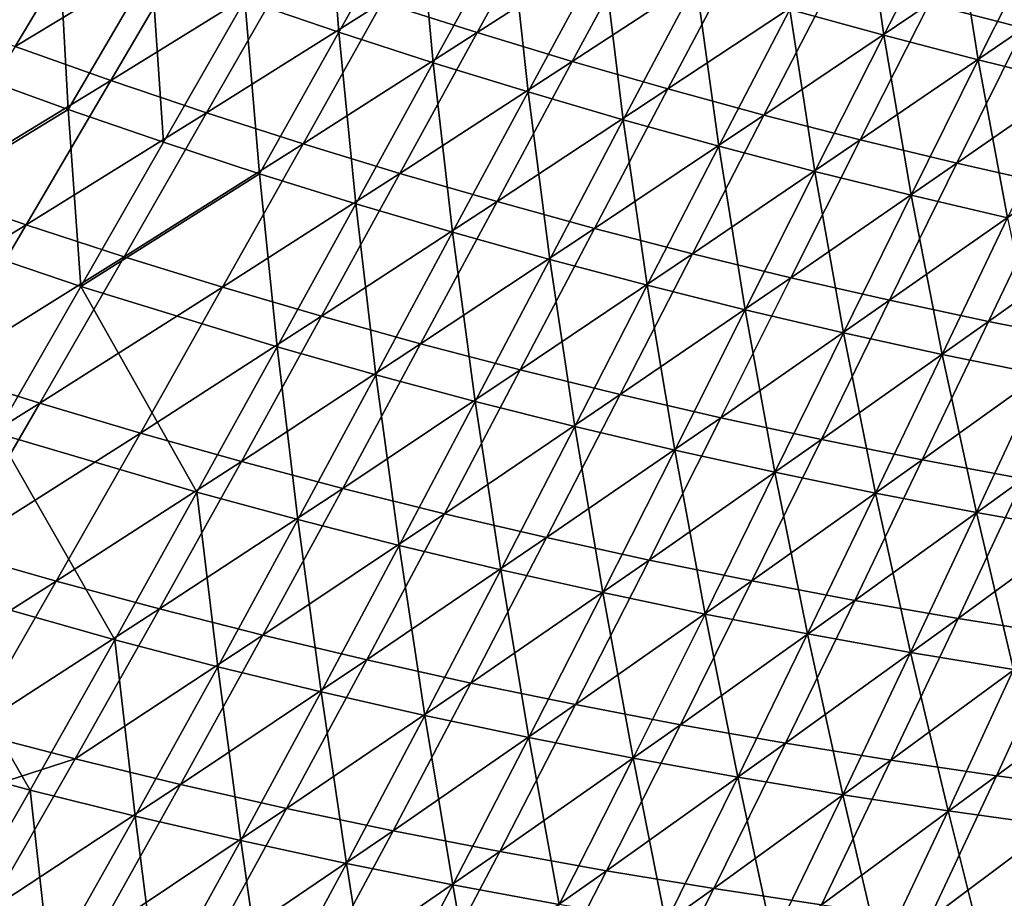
# Model space of a CAD drawing. Header units: metres. Extents: x 0 to 1400, y -1400 to 0.
# Tile 70 of 256: x 448 to 514, y -1257 to -1198. Entities that reach past the tile are written whole.
import ezdxf

# ---------------------------------------------------------------- set-up
doc = ezdxf.new("R2010")
doc.units = ezdxf.units.M

msp = doc.modelspace()

# ---------------------------------------------------------------- linework, layer by layer
at = {"layer": 'None'}
for points in [[(469.396881, -1199.155029, -337.55127), (463.085297, -1197.008667, -337.533508), (468.496826, -1187.606567, -365.794556)], [(469.396881, -1199.155029, -337.55127), (468.496826, -1187.606567, -365.794556), (474.679382, -1189.786133, -365.811066)], [(506.011627, -1199.362915, -365.899719), (499.693176, -1197.623413, -365.881226), (504.456238, -1188.550415, -394.222748)], [(506.011627, -1199.362915, -365.899719), (504.456238, -1188.550415, -394.222748), (510.653168, -1190.336182, -394.239716)], [(444.816162, -1202.049561, -309.324738), (444.340973, -1190.024902, -337.483063), (450.555939, -1192.443359, -337.49939)], [(475.737854, -1201.210205, -337.569519), (469.396881, -1199.155029, -337.55127), (474.679382, -1189.786133, -365.811066)], [(483.825806, -1189.87793, -364.786072), (472.31485, -1197.161987, -336.494659), (478.68399, -1199.190186, -336.523193)], [(475.737854, -1201.210205, -337.569519), (474.679382, -1189.786133, -365.811066), (480.891541, -1191.877686, -365.828033)], [(490.092896, -1191.855835, -364.812866), (483.825806, -1189.87793, -364.786072), (478.68399, -1199.190186, -336.523193)], [(519.91449, -1189.938843, -393.244629), (509.048615, -1197.259277, -364.896606), (515.414124, -1198.883911, -364.925598)], [(441.272552, -1197.752197, -308.19455), (447.65329, -1200.121826, -308.221863), (453.385651, -1190.526855, -336.413086)], [(453.385651, -1190.526855, -336.413086), (447.65329, -1200.121826, -308.221863), (459.66452, -1192.830322, -336.439606)], [(512.353821, -1201.014893, -365.918579), (506.011627, -1199.362915, -365.899719), (510.653168, -1190.336182, -394.239716)], [(512.353821, -1201.014893, -365.918579), (510.653168, -1190.336182, -394.239716), (516.874268, -1192.037231, -394.256958)], [(482.106842, -1203.174072, -337.588226), (475.737854, -1201.210205, -337.569519), (480.891541, -1191.877686, -365.828033)], [(490.092896, -1191.855835, -364.812866), (478.68399, -1199.190186, -336.523193), (485.080902, -1201.126953, -336.552338)], [(480.891541, -1191.877686, -365.828033), (487.131989, -1193.880981, -365.845367), (482.106842, -1203.174072, -337.588226)], [(496.386627, -1193.745239, -364.84024), (490.092896, -1191.855835, -364.812866), (485.080902, -1201.126953, -336.552338)], [(518.718689, -1202.57959, -365.937805), (512.353821, -1201.014893, -365.918579), (516.874268, -1192.037231, -394.256958)], [(451.198578, -1204.349731, -309.342804), (444.816162, -1202.049561, -309.324738), (450.555939, -1192.443359, -337.49939)], [(451.198578, -1204.349731, -309.342804), (450.555939, -1192.443359, -337.49939), (456.804504, -1194.771362, -337.516205)], [(447.65329, -1200.121826, -308.221863), (454.066803, -1202.395996, -308.249908), (459.66452, -1192.830322, -336.439606)], [(459.66452, -1192.830322, -336.439606), (454.066803, -1202.395996, -308.249908), (465.974609, -1195.041992, -336.466797)], [(487.131989, -1193.880981, -365.845367), (488.502594, -1205.046509, -337.607391), (482.106842, -1203.174072, -337.588226)], [(496.386627, -1193.745239, -364.84024), (485.080902, -1201.126953, -336.552338), (491.504211, -1202.972168, -336.582092)], [(488.502594, -1205.046509, -337.607391), (487.131989, -1193.880981, -365.845367), (493.399597, -1195.796143, -365.863098)], [(502.705658, -1195.546387, -364.868134), (496.386627, -1193.745239, -364.84024), (491.504211, -1202.972168, -336.582092)], [(457.613281, -1206.555786, -309.361359), (451.198578, -1204.349731, -309.342804), (456.804504, -1194.771362, -337.516205)], [(454.066803, -1202.395996, -308.249908), (460.511749, -1204.574951, -308.278687), (465.974609, -1195.041992, -336.466797)], [(463.085297, -1197.008667, -337.533508), (457.613281, -1206.555786, -309.361359), (456.804504, -1194.771362, -337.516205)], [(460.511749, -1204.574951, -308.278687), (472.31485, -1197.161987, -336.494659), (465.974609, -1195.041992, -336.466797)], [(494.923889, -1206.828003, -337.626984), (488.502594, -1205.046509, -337.607391), (493.399597, -1195.796143, -365.863098)], [(502.705658, -1195.546387, -364.868134), (491.504211, -1202.972168, -336.582092), (497.952454, -1204.726074, -336.612457)], [(494.923889, -1206.828003, -337.626984), (493.399597, -1195.796143, -365.863098), (499.693176, -1197.623413, -365.881226)], [(509.048615, -1197.259277, -364.896606), (502.705658, -1195.546387, -364.868134), (497.952454, -1204.726074, -336.612457)], [(464.058746, -1208.66748, -309.380432), (457.613281, -1206.555786, -309.361359), (463.085297, -1197.008667, -337.533508)], [(466.986816, -1206.658813, -308.308167), (472.31485, -1197.161987, -336.494659), (460.511749, -1204.574951, -308.278687)], [(469.396881, -1199.155029, -337.55127), (464.058746, -1208.66748, -309.380432), (463.085297, -1197.008667, -337.533508)], [(478.68399, -1199.190186, -336.523193), (472.31485, -1197.161987, -336.494659), (466.986816, -1206.658813, -308.308167)], [(509.048615, -1197.259277, -364.896606), (497.952454, -1204.726074, -336.612457), (504.424255, -1206.388916, -336.643372)], [(515.414124, -1198.883911, -364.925598), (509.048615, -1197.259277, -364.896606), (504.424255, -1206.388916, -336.643372)], [(501.369598, -1208.518799, -337.647034), (494.923889, -1206.828003, -337.626984), (499.693176, -1197.623413, -365.881226)], [(501.369598, -1208.518799, -337.647034), (499.693176, -1197.623413, -365.881226), (506.011627, -1199.362915, -365.899719)], [(470.533386, -1210.684692, -309.400024), (464.058746, -1208.66748, -309.380432), (469.396881, -1199.155029, -337.55127)], [(478.68399, -1199.190186, -336.523193), (466.986816, -1206.658813, -308.308167), (473.490814, -1208.647583, -308.338318)], [(475.737854, -1201.210205, -337.569519), (470.533386, -1210.684692, -309.400024), (469.396881, -1199.155029, -337.55127)], [(485.080902, -1201.126953, -336.552338), (478.68399, -1199.190186, -336.523193), (473.490814, -1208.647583, -308.338318)], [(504.424255, -1206.388916, -336.643372), (510.918121, -1207.960815, -336.674866), (515.414124, -1198.883911, -364.925598)], [(510.918121, -1207.960815, -336.674866), (521.800903, -1200.42041, -364.955048), (515.414124, -1198.883911, -364.925598)], [(507.838531, -1210.119141, -337.66748), (501.369598, -1208.518799, -337.647034), (506.011627, -1199.362915, -365.899719)], [(507.838531, -1210.119141, -337.66748), (506.011627, -1199.362915, -365.899719), (512.353821, -1201.014893, -365.918579)], [(447.65329, -1200.121826, -308.221863), (441.828247, -1209.86853, -280.115326), (454.066803, -1202.395996, -308.249908)], [(521.800903, -1200.42041, -364.955048), (510.918121, -1207.960815, -336.674866), (517.432678, -1209.441772, -336.706879)], [(475.737854, -1201.210205, -337.569519), (477.035706, -1212.6073, -309.420105), (470.533386, -1210.684692, -309.400024)], [(485.080902, -1201.126953, -336.552338), (473.490814, -1208.647583, -308.338318), (480.022369, -1210.541748, -308.369141)], [(477.035706, -1212.6073, -309.420105), (475.737854, -1201.210205, -337.569519), (482.106842, -1203.174072, -337.588226)], [(491.504211, -1202.972168, -336.582092), (485.080902, -1201.126953, -336.552338), (480.022369, -1210.541748, -308.369141)], [(514.329529, -1211.629517, -337.688354), (507.838531, -1210.119141, -337.66748), (512.353821, -1201.014893, -365.918579)], [(514.329529, -1211.629517, -337.688354), (512.353821, -1201.014893, -365.918579), (518.718689, -1202.57959, -365.937805)], [(438.983307, -1211.806152, -281.238434), (444.816162, -1202.049561, -309.324738), (451.198578, -1204.349731, -309.342804)], [(441.828247, -1209.86853, -280.115326), (448.380066, -1212.112671, -280.144379), (454.066803, -1202.395996, -308.249908)], [(454.066803, -1202.395996, -308.249908), (448.380066, -1212.112671, -280.144379), (460.511749, -1204.574951, -308.278687)], [(483.564331, -1214.435425, -309.440674), (477.035706, -1212.6073, -309.420105), (482.106842, -1203.174072, -337.588226)], [(491.504211, -1202.972168, -336.582092), (480.022369, -1210.541748, -308.369141), (486.580109, -1212.341309, -308.400604)], [(482.106842, -1203.174072, -337.588226), (488.502594, -1205.046509, -337.607391), (483.564331, -1214.435425, -309.440674)], [(497.952454, -1204.726074, -336.612457), (491.504211, -1202.972168, -336.582092), (486.580109, -1212.341309, -308.400604)], [(452.05545, -1216.251343, -281.27713), (438.983307, -1211.806152, -281.238434), (451.198578, -1204.349731, -309.342804)], [(448.380066, -1212.112671, -280.144379), (454.963501, -1214.257935, -280.174164), (460.511749, -1204.574951, -308.278687)], [(452.05545, -1216.251343, -281.27713), (451.198578, -1204.349731, -309.342804), (457.613281, -1206.555786, -309.361359)], [(454.963501, -1214.257935, -280.174164), (466.986816, -1206.658813, -308.308167), (460.511749, -1204.574951, -308.278687)], [(488.502594, -1205.046509, -337.607391), (490.118073, -1216.169312, -309.461731), (483.564331, -1214.435425, -309.440674)], [(497.952454, -1204.726074, -336.612457), (486.580109, -1212.341309, -308.400604), (493.162445, -1214.046509, -308.432709)], [(490.118073, -1216.169312, -309.461731), (488.502594, -1205.046509, -337.607391), (494.923889, -1206.828003, -337.626984)], [(504.424255, -1206.388916, -336.643372), (497.952454, -1204.726074, -336.612457), (493.162445, -1214.046509, -308.432709)], [(464.058746, -1208.66748, -309.380432), (452.05545, -1216.251343, -281.27713), (457.613281, -1206.555786, -309.361359)], [(493.162445, -1214.046509, -308.432709), (499.767853, -1215.657715, -308.465393), (504.424255, -1206.388916, -336.643372)], [(499.767853, -1215.657715, -308.465393), (510.918121, -1207.960815, -336.674866), (504.424255, -1206.388916, -336.643372)], [(461.577179, -1216.30481, -280.204681), (466.986816, -1206.658813, -308.308167), (454.963501, -1214.257935, -280.174164)], [(473.490814, -1208.647583, -308.338318), (466.986816, -1206.658813, -308.308167), (461.577179, -1216.30481, -280.204681)], [(496.69574, -1217.809692, -309.483246), (490.118073, -1216.169312, -309.461731), (494.923889, -1206.828003, -337.626984)], [(496.69574, -1217.809692, -309.483246), (494.923889, -1206.828003, -337.626984), (501.369598, -1208.518799, -337.647034)], [(503.296051, -1219.356689, -309.505188), (496.69574, -1217.809692, -309.483246), (501.369598, -1208.518799, -337.647034)], [(510.918121, -1207.960815, -336.674866), (499.767853, -1215.657715, -308.465393), (506.394867, -1217.174927, -308.498657)], [(503.296051, -1219.356689, -309.505188), (501.369598, -1208.518799, -337.647034), (507.838531, -1210.119141, -337.66748)], [(517.432678, -1209.441772, -336.706879), (510.918121, -1207.960815, -336.674866), (506.394867, -1217.174927, -308.498657)], [(465.250366, -1220.305786, -281.317932), (452.05545, -1216.251343, -281.27713), (464.058746, -1208.66748, -309.380432)], [(473.490814, -1208.647583, -308.338318), (461.577179, -1216.30481, -280.204681), (468.219727, -1218.253418, -280.23587)], [(470.533386, -1210.684692, -309.400024), (465.250366, -1220.305786, -281.317932), (464.058746, -1208.66748, -309.380432)], [(480.022369, -1210.541748, -308.369141), (473.490814, -1208.647583, -308.338318), (468.219727, -1218.253418, -280.23587)], [(441.828247, -1209.86853, -280.115326), (435.888367, -1219.768677, -252.096558), (448.380066, -1212.112671, -280.144379)], [(506.394867, -1217.174927, -308.498657), (513.04187, -1218.598511, -308.532471), (517.432678, -1209.441772, -336.706879)], [(513.04187, -1218.598511, -308.532471), (523.966431, -1210.832031, -336.73941), (517.432678, -1209.441772, -336.706879)], [(480.022369, -1210.541748, -308.369141), (468.219727, -1218.253418, -280.23587), (474.889709, -1220.103882, -280.267761)], [(486.580109, -1212.341309, -308.400604), (480.022369, -1210.541748, -308.369141), (474.889709, -1220.103882, -280.267761)], [(509.917847, -1220.810791, -309.527618), (503.296051, -1219.356689, -309.505188), (507.838531, -1210.119141, -337.66748)], [(509.917847, -1220.810791, -309.527618), (507.838531, -1210.119141, -337.66748), (514.329529, -1211.629517, -337.688354)], [(470.533386, -1210.684692, -309.400024), (471.889679, -1222.186035, -281.339111), (465.250366, -1220.305786, -281.317932)], [(477.035706, -1212.6073, -309.420105), (471.889679, -1222.186035, -281.339111), (470.533386, -1210.684692, -309.400024)], [(513.04187, -1218.598511, -308.532471), (519.707458, -1219.928711, -308.566833), (523.966431, -1210.832031, -336.73941)], [(438.983307, -1211.806152, -281.238434), (452.05545, -1216.251343, -281.27713), (446.386444, -1226.098999, -253.27977)], [(516.559875, -1222.172363, -309.550446), (509.917847, -1220.810791, -309.527618), (514.329529, -1211.629517, -337.688354)], [(435.888367, -1219.768677, -252.096558), (442.580963, -1221.982178, -252.126007), (448.380066, -1212.112671, -280.144379)], [(448.380066, -1212.112671, -280.144379), (442.580963, -1221.982178, -252.126007), (454.963501, -1214.257935, -280.174164)], [(486.580109, -1212.341309, -308.400604), (474.889709, -1220.103882, -280.267761), (481.585571, -1221.856812, -280.300293)], [(493.162445, -1214.046509, -308.432709), (486.580109, -1212.341309, -308.400604), (481.585571, -1221.856812, -280.300293)], [(478.554871, -1223.96875, -281.360779), (471.889679, -1222.186035, -281.339111), (477.035706, -1212.6073, -309.420105)], [(478.554871, -1223.96875, -281.360779), (477.035706, -1212.6073, -309.420105), (483.564331, -1214.435425, -309.440674)], [(442.580963, -1221.982178, -252.126007), (449.30542, -1224.093628, -252.156204), (454.963501, -1214.257935, -280.174164)], [(449.30542, -1224.093628, -252.156204), (461.577179, -1216.30481, -280.204681), (454.963501, -1214.257935, -280.174164)], [(485.24472, -1225.654053, -281.382935), (478.554871, -1223.96875, -281.360779), (483.564331, -1214.435425, -309.440674)], [(481.585571, -1221.856812, -280.300293), (488.305725, -1223.512207, -280.333466), (493.162445, -1214.046509, -308.432709)], [(483.564331, -1214.435425, -309.440674), (490.118073, -1216.169312, -309.461731), (485.24472, -1225.654053, -281.382935)], [(488.305725, -1223.512207, -280.333466), (499.767853, -1215.657715, -308.465393), (493.162445, -1214.046509, -308.432709)], [(499.767853, -1215.657715, -308.465393), (488.305725, -1223.512207, -280.333466), (495.048523, -1225.070557, -280.367249)], [(506.394867, -1217.174927, -308.498657), (499.767853, -1215.657715, -308.465393), (495.048523, -1225.070557, -280.367249)], [(446.386444, -1226.098999, -253.27977), (452.05545, -1216.251343, -281.27713), (459.861115, -1230.078003, -253.321579)], [(456.060211, -1226.103027, -252.187119), (461.577179, -1216.30481, -280.204681), (449.30542, -1224.093628, -252.156204)], [(452.05545, -1216.251343, -281.27713), (465.250366, -1220.305786, -281.317932), (459.861115, -1230.078003, -253.321579)], [(468.219727, -1218.253418, -280.23587), (461.577179, -1216.30481, -280.204681), (456.060211, -1226.103027, -252.187119)], [(490.118073, -1216.169312, -309.461731), (491.957916, -1227.242676, -281.405548), (485.24472, -1225.654053, -281.382935)], [(491.957916, -1227.242676, -281.405548), (490.118073, -1216.169312, -309.461731), (496.69574, -1217.809692, -309.483246)], [(495.048523, -1225.070557, -280.367249), (501.812378, -1226.532104, -280.401611), (506.394867, -1217.174927, -308.498657)], [(501.812378, -1226.532104, -280.401611), (513.04187, -1218.598511, -308.532471), (506.394867, -1217.174927, -308.498657)], [(498.693268, -1228.735107, -281.42865), (491.957916, -1227.242676, -281.405548), (496.69574, -1217.809692, -309.483246)], [(498.693268, -1228.735107, -281.42865), (496.69574, -1217.809692, -309.483246), (503.296051, -1219.356689, -309.505188)], [(468.219727, -1218.253418, -280.23587), (456.060211, -1226.103027, -252.187119), (462.843872, -1228.010864, -252.218719)], [(474.889709, -1220.103882, -280.267761), (468.219727, -1218.253418, -280.23587), (462.843872, -1228.010864, -252.218719)], [(501.812378, -1226.532104, -280.401611), (508.595642, -1227.897217, -280.436584), (513.04187, -1218.598511, -308.532471)], [(508.595642, -1227.897217, -280.436584), (519.707458, -1219.928711, -308.566833), (513.04187, -1218.598511, -308.532471)], [(505.449463, -1230.131714, -281.452179), (498.693268, -1228.735107, -281.42865), (503.296051, -1219.356689, -309.505188)], [(505.449463, -1230.131714, -281.452179), (503.296051, -1219.356689, -309.505188), (509.917847, -1220.810791, -309.527618)], [(459.861115, -1230.078003, -253.321579), (465.250366, -1220.305786, -281.317932), (466.639893, -1231.915649, -253.343231)], [(474.889709, -1220.103882, -280.267761), (462.843872, -1228.010864, -252.218719), (469.654846, -1229.817383, -252.251007)], [(465.250366, -1220.305786, -281.317932), (471.889679, -1222.186035, -281.339111), (466.639893, -1231.915649, -253.343231)], [(481.585571, -1221.856812, -280.300293), (474.889709, -1220.103882, -280.267761), (469.654846, -1229.817383, -252.251007)], [(508.595642, -1227.897217, -280.436584), (515.396729, -1229.166138, -280.472076), (519.707458, -1219.928711, -308.566833)], [(512.22522, -1231.433105, -281.476166), (505.449463, -1230.131714, -281.452179), (509.917847, -1220.810791, -309.527618)], [(512.22522, -1231.433105, -281.476166), (509.917847, -1220.810791, -309.527618), (516.559875, -1222.172363, -309.550446)], [(442.580963, -1221.982178, -252.126007), (436.646149, -1232.006714, -224.197876), (449.30542, -1224.093628, -252.156204)], [(466.639893, -1231.915649, -253.343231), (471.889679, -1222.186035, -281.339111), (473.444183, -1233.652344, -253.365387)], [(469.654846, -1229.817383, -252.251007), (476.491516, -1231.523071, -252.283966), (481.585571, -1221.856812, -280.300293)], [(471.889679, -1222.186035, -281.339111), (478.554871, -1223.96875, -281.360779), (473.444183, -1233.652344, -253.365387)], [(476.491516, -1231.523071, -252.283966), (488.305725, -1223.512207, -280.333466), (481.585571, -1221.856812, -280.300293)], [(519.019348, -1232.639648, -281.50058), (512.22522, -1231.433105, -281.476166), (516.559875, -1222.172363, -309.550446)], [(488.305725, -1223.512207, -280.333466), (476.491516, -1231.523071, -252.283966), (483.352142, -1233.128174, -252.317551)], [(495.048523, -1225.070557, -280.367249), (488.305725, -1223.512207, -280.333466), (483.352142, -1233.128174, -252.317551)], [(436.646149, -1232.006714, -224.197876), (443.512939, -1234.084229, -224.227844), (449.30542, -1224.093628, -252.156204)], [(443.512939, -1234.084229, -224.227844), (456.060211, -1226.103027, -252.187119), (449.30542, -1224.093628, -252.156204)], [(473.444183, -1233.652344, -253.365387), (478.554871, -1223.96875, -281.360779), (480.272705, -1235.288574, -253.388031)], [(478.554871, -1223.96875, -281.360779), (485.24472, -1225.654053, -281.382935), (480.272705, -1235.288574, -253.388031)], [(483.352142, -1233.128174, -252.317551), (490.235016, -1234.633301, -252.351746), (495.048523, -1225.070557, -280.367249)], [(490.235016, -1234.633301, -252.351746), (501.812378, -1226.532104, -280.401611), (495.048523, -1225.070557, -280.367249)], [(480.272705, -1235.288574, -253.388031), (485.24472, -1225.654053, -281.382935), (487.124084, -1236.824951, -253.411148)], [(485.24472, -1225.654053, -281.382935), (491.957916, -1227.242676, -281.405548), (487.124084, -1236.824951, -253.411148)], [(440.581116, -1236.101929, -225.36937), (446.386444, -1226.098999, -253.27977), (454.338165, -1240.005737, -225.410553)], [(450.410217, -1236.056274, -224.258514), (456.060211, -1226.103027, -252.187119), (443.512939, -1234.084229, -224.227844)], [(446.386444, -1226.098999, -253.27977), (459.861115, -1230.078003, -253.321579), (454.338165, -1240.005737, -225.410553)], [(462.843872, -1228.010864, -252.218719), (456.060211, -1226.103027, -252.187119), (450.410217, -1236.056274, -224.258514)], [(490.235016, -1234.633301, -252.351746), (497.138397, -1236.038574, -252.386536), (501.812378, -1226.532104, -280.401611)], [(497.138397, -1236.038574, -252.386536), (508.595642, -1227.897217, -280.436584), (501.812378, -1226.532104, -280.401611)], [(487.124084, -1236.824951, -253.411148), (491.957916, -1227.242676, -281.405548), (493.997009, -1238.262207, -253.434708)], [(491.957916, -1227.242676, -281.405548), (498.693268, -1228.735107, -281.42865), (493.997009, -1238.262207, -253.434708)], [(462.843872, -1228.010864, -252.218719), (450.410217, -1236.056274, -224.258514), (457.336426, -1237.923462, -224.289856)], [(469.654846, -1229.817383, -252.251007), (462.843872, -1228.010864, -252.218719), (457.336426, -1237.923462, -224.289856)], [(497.138397, -1236.038574, -252.386536), (504.060608, -1237.344604, -252.42189), (508.595642, -1227.897217, -280.436584)], [(504.060608, -1237.344604, -252.42189), (515.396729, -1229.166138, -280.472076), (508.595642, -1227.897217, -280.436584)], [(493.997009, -1238.262207, -253.434708), (498.693268, -1228.735107, -281.42865), (500.890228, -1239.60083, -253.458725)], [(498.693268, -1228.735107, -281.42865), (505.449463, -1230.131714, -281.452179), (500.890228, -1239.60083, -253.458725)], [(515.396729, -1229.166138, -280.472076), (504.060608, -1237.344604, -252.42189), (510.999939, -1238.551758, -252.457809)], [(522.213989, -1230.339233, -280.508087), (515.396729, -1229.166138, -280.472076), (510.999939, -1238.551758, -252.457809)], [(454.338165, -1240.005737, -225.410553), (459.861115, -1230.078003, -253.321579), (461.257813, -1241.800781, -225.431885)], [(457.336426, -1237.923462, -224.289856), (464.289856, -1239.686157, -224.321884), (469.654846, -1229.817383, -252.251007)], [(459.861115, -1230.078003, -253.321579), (466.639893, -1231.915649, -253.343231), (461.257813, -1241.800781, -225.431885)], [(464.289856, -1239.686157, -224.321884), (476.491516, -1231.523071, -252.283966), (469.654846, -1229.817383, -252.251007)], [(500.890228, -1239.60083, -253.458725), (505.449463, -1230.131714, -281.452179), (507.802399, -1240.841431, -253.48317)], [(505.449463, -1230.131714, -281.452179), (512.22522, -1231.433105, -281.476166), (507.802399, -1240.841431, -253.48317)], [(522.213989, -1230.339233, -280.508087), (510.999939, -1238.551758, -252.457809), (517.954651, -1239.6604, -252.494232)], [(476.491516, -1231.523071, -252.283966), (464.289856, -1239.686157, -224.321884), (471.268829, -1241.344727, -224.354553)], [(483.352142, -1233.128174, -252.317551), (476.491516, -1231.523071, -252.283966), (471.268829, -1241.344727, -224.354553)], [(507.802399, -1240.841431, -253.48317), (512.22522, -1231.433105, -281.476166), (514.732178, -1241.984497, -253.508041)], [(512.22522, -1231.433105, -281.476166), (519.019348, -1232.639648, -281.50058), (514.732178, -1241.984497, -253.508041)], [(461.257813, -1241.800781, -225.431885), (466.639893, -1231.915649, -253.343231), (468.202637, -1243.491577, -225.45369)], [(466.639893, -1231.915649, -253.343231), (473.444183, -1233.652344, -253.365387), (468.202637, -1243.491577, -225.45369)], [(468.202637, -1243.491577, -225.45369), (473.444183, -1233.652344, -253.365387), (475.171295, -1245.078857, -225.475983)], [(471.268829, -1241.344727, -224.354553), (478.271454, -1242.899658, -224.387848), (483.352142, -1233.128174, -252.317551)], [(473.444183, -1233.652344, -253.365387), (480.272705, -1235.288574, -253.388031), (475.171295, -1245.078857, -225.475983)], [(478.271454, -1242.899658, -224.387848), (490.235016, -1234.633301, -252.351746), (483.352142, -1233.128174, -252.317551)], [(437.561554, -1244.232056, -196.392365), (450.410217, -1236.056274, -224.258514), (443.512939, -1234.084229, -224.227844)], [(478.271454, -1242.899658, -224.387848), (485.29599, -1244.35144, -224.421738), (490.235016, -1234.633301, -252.351746)], [(485.29599, -1244.35144, -224.421738), (497.138397, -1236.038574, -252.386536), (490.235016, -1234.633301, -252.351746)], [(475.171295, -1245.078857, -225.475983), (480.272705, -1235.288574, -253.388031), (482.162354, -1246.563232, -225.498718)], [(480.272705, -1235.288574, -253.388031), (487.124084, -1236.824951, -253.411148), (482.162354, -1246.563232, -225.498718)], [(434.615448, -1246.261597, -197.550522), (440.581116, -1236.101929, -225.36937), (448.655212, -1250.091431, -197.589539)], [(444.601501, -1246.16748, -196.422104), (450.410217, -1236.056274, -224.258514), (437.561554, -1244.232056, -196.392365)], [(440.581116, -1236.101929, -225.36937), (454.338165, -1240.005737, -225.410553), (448.655212, -1250.091431, -197.589539)], [(457.336426, -1237.923462, -224.289856), (450.410217, -1236.056274, -224.258514), (444.601501, -1246.16748, -196.422104)], [(485.29599, -1244.35144, -224.421738), (492.340607, -1245.700562, -224.456207), (497.138397, -1236.038574, -252.386536)], [(492.340607, -1245.700562, -224.456207), (504.060608, -1237.344604, -252.42189), (497.138397, -1236.038574, -252.386536)], [(482.162354, -1246.563232, -225.498718), (487.124084, -1236.824951, -253.411148), (489.17453, -1247.945435, -225.521896)], [(487.124084, -1236.824951, -253.411148), (493.997009, -1238.262207, -253.434708), (489.17453, -1247.945435, -225.521896)], [(504.060608, -1237.344604, -252.42189), (492.340607, -1245.700562, -224.456207), (499.403442, -1246.947632, -224.491226)], [(510.999939, -1238.551758, -252.457809), (504.060608, -1237.344604, -252.42189), (499.403442, -1246.947632, -224.491226)], [(444.601501, -1246.16748, -196.422104), (451.670471, -1247.994629, -196.452499), (457.336426, -1237.923462, -224.289856)], [(451.670471, -1247.994629, -196.452499), (464.289856, -1239.686157, -224.321884), (457.336426, -1237.923462, -224.289856)], [(489.17453, -1247.945435, -225.521896), (493.997009, -1238.262207, -253.434708), (496.206421, -1249.226074, -225.545517)], [(493.997009, -1238.262207, -253.434708), (500.890228, -1239.60083, -253.458725), (496.206421, -1249.226074, -225.545517)], [(510.999939, -1238.551758, -252.457809), (499.403442, -1246.947632, -224.491226), (506.482758, -1248.093018, -224.526794)], [(517.954651, -1239.6604, -252.494232), (510.999939, -1238.551758, -252.457809), (506.482758, -1248.093018, -224.526794)], [(496.206421, -1249.226074, -225.545517), (500.890228, -1239.60083, -253.458725), (503.256653, -1250.406006, -225.569565)], [(500.890228, -1239.60083, -253.458725), (507.802399, -1240.841431, -253.48317), (503.256653, -1250.406006, -225.569565)], [(506.482758, -1248.093018, -224.526794), (513.576721, -1249.137207, -224.562866), (517.954651, -1239.6604, -252.494232)], [(513.576721, -1249.137207, -224.562866), (524.923035, -1240.670898, -252.531174), (517.954651, -1239.6604, -252.494232)], [(448.655212, -1250.091431, -197.589539), (454.338165, -1240.005737, -225.410553), (455.716034, -1251.84436, -197.609741)], [(464.289856, -1239.686157, -224.321884), (451.670471, -1247.994629, -196.452499), (458.766693, -1249.713867, -196.483536)], [(454.338165, -1240.005737, -225.410553), (461.257813, -1241.800781, -225.431885), (455.716034, -1251.84436, -197.609741)], [(471.268829, -1241.344727, -224.354553), (464.289856, -1239.686157, -224.321884), (458.766693, -1249.713867, -196.483536)], [(503.256653, -1250.406006, -225.569565), (507.802399, -1240.841431, -253.48317), (510.323883, -1251.485718, -225.594009)], [(507.802399, -1240.841431, -253.48317), (514.732178, -1241.984497, -253.508041), (510.323883, -1251.485718, -225.594009)], [(513.576721, -1249.137207, -224.562866), (520.683533, -1250.080811, -224.599426), (524.923035, -1240.670898, -252.531174)], [(458.766693, -1249.713867, -196.483536), (465.888336, -1251.325928, -196.515198), (471.268829, -1241.344727, -224.354553)], [(465.888336, -1251.325928, -196.515198), (478.271454, -1242.899658, -224.387848), (471.268829, -1241.344727, -224.354553)], [(455.716034, -1251.84436, -197.609741), (461.257813, -1241.800781, -225.431885), (462.801758, -1253.48999, -197.630417)], [(461.257813, -1241.800781, -225.431885), (468.202637, -1243.491577, -225.45369), (462.801758, -1253.48999, -197.630417)], [(510.323883, -1251.485718, -225.594009), (514.732178, -1241.984497, -253.508041), (517.406738, -1252.46582, -225.618866)], [(465.888336, -1251.325928, -196.515198), (473.033478, -1252.831299, -196.547455), (478.271454, -1242.899658, -224.387848)], [(473.033478, -1252.831299, -196.547455), (485.29599, -1244.35144, -224.421738), (478.271454, -1242.899658, -224.387848)], [(462.801758, -1253.48999, -197.630417), (468.202637, -1243.491577, -225.45369), (469.91098, -1255.028931, -197.651535)], [(468.202637, -1243.491577, -225.45369), (475.171295, -1245.078857, -225.475983), (469.91098, -1255.028931, -197.651535)], [(473.033478, -1252.831299, -196.547455), (480.200195, -1254.230591, -196.580276), (485.29599, -1244.35144, -224.421738)], [(480.200195, -1254.230591, -196.580276), (492.340607, -1245.700562, -224.456207), (485.29599, -1244.35144, -224.421738)], [(469.91098, -1255.028931, -197.651535), (475.171295, -1245.078857, -225.475983), (477.042297, -1256.461914, -197.67308)], [(475.171295, -1245.078857, -225.475983), (482.162354, -1246.563232, -225.498718), (477.042297, -1256.461914, -197.67308)], [(451.670471, -1247.994629, -196.452499), (444.601501, -1246.16748, -196.422104), (431.426971, -1254.539063, -168.653915)], [(434.615448, -1246.261597, -197.550522), (448.655212, -1250.091431, -197.589539), (442.786255, -1260.336914, -169.864456)], [(492.340607, -1245.700562, -224.456207), (480.200195, -1254.230591, -196.580276), (487.386597, -1255.52417, -196.613678)], [(499.403442, -1246.947632, -224.491226), (492.340607, -1245.700562, -224.456207), (487.386597, -1255.52417, -196.613678)], [(477.042297, -1256.461914, -197.67308), (482.162354, -1246.563232, -225.498718), (484.194275, -1257.789795, -197.695068)], [(482.162354, -1246.563232, -225.498718), (489.17453, -1247.945435, -225.521896), (484.194275, -1257.789795, -197.695068)], [(499.403442, -1246.947632, -224.491226), (487.386597, -1255.52417, -196.613678), (494.59079, -1256.712891, -196.647598)], [(506.482758, -1248.093018, -224.526794), (499.403442, -1246.947632, -224.491226), (494.59079, -1256.712891, -196.647598)], [(445.819489, -1258.226929, -168.710831), (451.670471, -1247.994629, -196.452499), (431.426971, -1254.539063, -168.653915)], [(458.766693, -1249.713867, -196.483536), (451.670471, -1247.994629, -196.452499), (445.819489, -1258.226929, -168.710831)], [(484.194275, -1257.789795, -197.695068), (489.17453, -1247.945435, -225.521896), (491.365509, -1259.013184, -197.717453)], [(489.17453, -1247.945435, -225.521896), (496.206421, -1249.226074, -225.545517), (491.365509, -1259.013184, -197.717453)], [(494.59079, -1256.712891, -196.647598), (501.810852, -1257.797241, -196.682022), (506.482758, -1248.093018, -224.526794)], [(501.810852, -1257.797241, -196.682022), (513.576721, -1249.137207, -224.562866), (506.482758, -1248.093018, -224.526794)], [(491.365509, -1259.013184, -197.717453), (496.206421, -1249.226074, -225.545517), (498.554565, -1260.133057, -197.74025)], [(496.206421, -1249.226074, -225.545517), (503.256653, -1250.406006, -225.569565), (498.554565, -1260.133057, -197.74025)], [(501.810852, -1257.797241, -196.682022), (509.044861, -1258.77771, -196.716949), (513.576721, -1249.137207, -224.562866)], [(509.044861, -1258.77771, -196.716949), (520.683533, -1250.080811, -224.599426), (513.576721, -1249.137207, -224.562866)], [(442.786255, -1260.336914, -169.864456), (448.655212, -1250.091431, -197.589539), (449.987457, -1262.04895, -169.882874)], [(453.057678, -1259.903931, -168.740189), (458.766693, -1249.713867, -196.483536), (445.819489, -1258.226929, -168.710831)], [(448.655212, -1250.091431, -197.589539), (455.716034, -1251.84436, -197.609741), (449.987457, -1262.04895, -169.882874)], [(465.888336, -1251.325928, -196.515198), (458.766693, -1249.713867, -196.483536), (453.057678, -1259.903931, -168.740189)], [(520.683533, -1250.080811, -224.599426), (509.044861, -1258.77771, -196.716949), (516.290955, -1259.655029, -196.752335)], [(498.554565, -1260.133057, -197.74025), (503.256653, -1250.406006, -225.569565), (505.760071, -1261.150146, -197.763428)], [(503.256653, -1250.406006, -225.569565), (510.323883, -1251.485718, -225.594009), (505.760071, -1261.150146, -197.763428)], [(460.321259, -1261.470703, -168.770142), (465.888336, -1251.325928, -196.515198), (453.057678, -1259.903931, -168.740189)], [(473.033478, -1252.831299, -196.547455), (465.888336, -1251.325928, -196.515198), (460.321259, -1261.470703, -168.770142)], [(505.760071, -1261.150146, -197.763428), (510.323883, -1251.485718, -225.594009), (512.980591, -1262.065063, -197.786987)], [(510.323883, -1251.485718, -225.594009), (517.406738, -1252.46582, -225.618866), (512.980591, -1262.065063, -197.786987)], [(449.987457, -1262.04895, -169.882874), (455.716034, -1251.84436, -197.609741), (457.213379, -1263.650513, -169.901703)], [(455.716034, -1251.84436, -197.609741), (462.801758, -1253.48999, -197.630417), (457.213379, -1263.650513, -169.901703)], [(467.608246, -1262.927612, -168.800644), (473.033478, -1252.831299, -196.547455), (460.321259, -1261.470703, -168.770142)], [(480.200195, -1254.230591, -196.580276), (473.033478, -1252.831299, -196.547455), (467.608246, -1262.927612, -168.800644)], [(512.980591, -1262.065063, -197.786987), (517.406738, -1252.46582, -225.618866), (520.214661, -1262.878662, -197.810913)], [(457.213379, -1263.650513, -169.901703), (462.801758, -1253.48999, -197.630417), (464.462616, -1265.142212, -169.920959)], [(462.801758, -1253.48999, -197.630417), (469.91098, -1255.028931, -197.651535), (464.462616, -1265.142212, -169.920959)], [(474.916626, -1264.275513, -168.831696), (480.200195, -1254.230591, -196.580276), (467.608246, -1262.927612, -168.800644)], [(487.386597, -1255.52417, -196.613678), (480.200195, -1254.230591, -196.580276), (474.916626, -1264.275513, -168.831696)], [(464.462616, -1265.142212, -169.920959), (469.91098, -1255.028931, -197.651535), (471.733643, -1266.525024, -169.940598)], [(469.91098, -1255.028931, -197.651535), (477.042297, -1256.461914, -197.67308), (471.733643, -1266.525024, -169.940598)], [(482.244415, -1265.515015, -168.863266), (487.386597, -1255.52417, -196.613678), (474.916626, -1264.275513, -168.831696)], [(494.59079, -1256.712891, -196.647598), (487.386597, -1255.52417, -196.613678), (482.244415, -1265.515015, -168.863266)], [(471.733643, -1266.525024, -169.940598), (477.042297, -1256.461914, -197.67308), (479.025055, -1267.799805, -169.960648)], [(477.042297, -1256.461914, -197.67308), (484.194275, -1257.789795, -197.695068), (479.025055, -1267.799805, -169.960648)], [(489.589569, -1266.646729, -168.895325), (494.59079, -1256.712891, -196.647598), (482.244415, -1265.515015, -168.863266)], [(501.810852, -1257.797241, -196.682022), (494.59079, -1256.712891, -196.647598), (489.589569, -1266.646729, -168.895325)]]:
    msp.add_3dface(points, dxfattribs=at)

doc.saveas('drawing.dxf')
